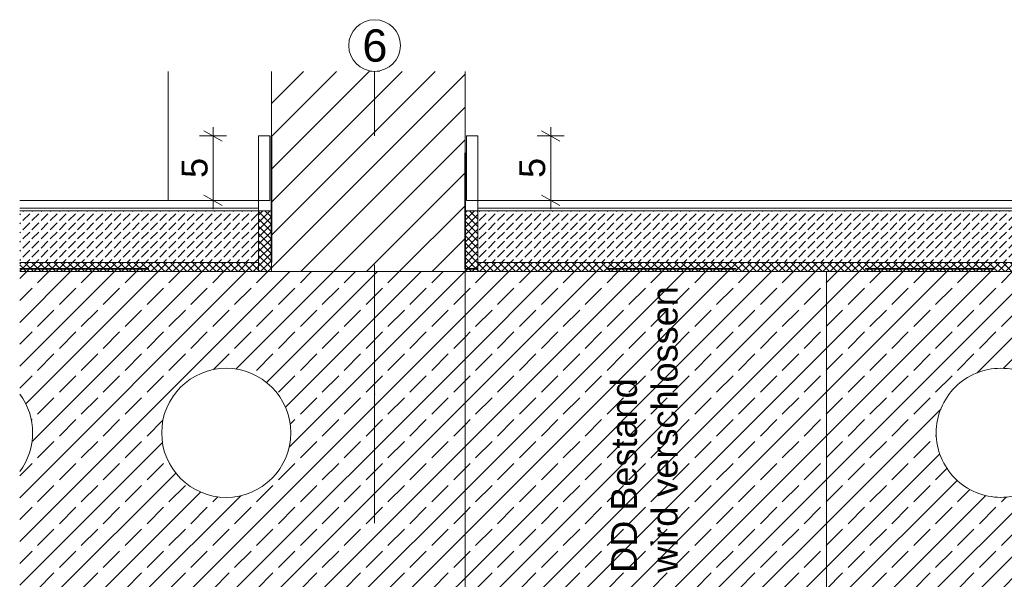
# Model space of a CAD drawing. Header units: metres. Extents: x 0 to 114, y 1 to 7.
# Tile 39 of 50: x 65.796 to 66.559, y 1.906 to 2.339. Entities that reach past the tile are written whole.
import ezdxf

# ---------------------------------------------------------------- set-up
doc = ezdxf.new("R2010")
doc.units = ezdxf.units.M
doc.header["$MEASUREMENT"] = 0
for name, pattern in [('Strichlinie doppelt', [0.109361, 0.052917, -0.021167, 0.014111, -0.021167]), ('Strichlinie eng', [0.023, 0.015, -0.008]), ('Wipeout_Contour', [1, 0, -1])]:
    doc.linetypes.add(name, pattern=pattern)
for name, color, linetype in [('152 - Bemaßung_ Beschriftung.Ausbau', 7, 'Continuous'), ('301 - Elemente.Linie', 7, 'Continuous'), ('451 - Universal.Achsen Raster', 7, 'Continuous'), ('603 - Struktur.Bodenplatte_ Decke Roh', 7, 'Continuous'), ('605 - Struktur.Wand Innen', 7, 'Continuous'), ('607 - Struktur.Stütze', 7, 'Continuous'), ('650 - Abdeckung.Fußboden Aufbau', 7, 'Continuous')]:
    doc.layers.add(name, color=color, linetype=linetype)
doc.styles.add('ERSTELLTER_STIL_1', font='txt')
doc.dimstyles.new('ERSTELLTER_STIL__2', dxfattribs={"dimtxt": 0.02, "dimasz": 0.01064, "dimexe": 0.18, "dimexo": 0.0625, "dimgap": 0, "dimtad": 1, "dimzin": 0, "dimdsep": 46, "dimtxsty": 'ERSTELLTER_STIL_1', "dimblk": 'ARROWHEAD_2', "dimblk1": 'ARROWHEAD_2', "dimblk2": 'ARROWHEAD_2', "dimcen": 0.09, "dimse1": 1, "dimse2": 1, "dimclrd": 7, "dimclre": 7, "dimclrt": 7, "dimazin": 0, "dimtfac": 1, "dimtdec": 4, "dimtmove": 0, "dimatfit": 3, "dimfxl": 1, "dimtolj": 1, "dimtzin": 0, "dimarcsym": 0})
pattern_1 = [(45, (47.540823, -7.8005714), (-0.0028284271, 0.0028284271), []), (135, (47.540823, -7.8005714), (0.0028284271, 0.0028284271), [])]
pattern_2 = [(45, (47.540823, -7.800571), (-0.016970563, 0.016970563), []), (45, (47.532338, -7.792086), (-0.016970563, 0.016970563), [0.018, -0.006])]
pattern_3 = [(45, (47.540823, -7.800571), (-0.007071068, 0.007071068), [0.0075, -0.0025]), (45, (47.540823, -7.7935), (-0.007071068, 0.007071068), [0.0075, -0.0025])]

# ---------------------------------------------------------------- blocks, each defined once
blk = doc.blocks.new('*D165', base_point=(47.54082, -7.80057))
at = {"layer": '152 - Bemaßung_ Beschriftung.Ausbau', "color": 7, "linetype": 'Continuous', "lineweight": 5}
for p, q in [((65.95264, 2.24539), (65.93864, 2.25347)), ((65.94564, 2.24943), (65.94564, 2.25627)), ((65.95614, 2.24943), (65.93514, 2.24943)), ((65.94564, 2.19943), (65.94564, 2.24943)), ((65.95614, 2.19943), (65.93514, 2.19943)), ((65.93864, 2.20347), (65.95264, 2.19539)), ((65.94564, 2.19258), (65.94564, 2.19943))]:
    blk.add_line(p, q, dxfattribs=at)
at = {"layer": '152 - Bemaßung_ Beschriftung.Ausbau', "color": 7, "lineweight": 5, "insert": (65.94164, 2.21684), "char_height": 0.02, "attachment_point": 7, "rotation": 90, "style": 'ERSTELLTER_STIL_1'}
blk.add_mtext('\\A1;{\\pql;\\fArial|b0|i0|c0|p38;5}', dxfattribs=at)
blk = doc.blocks.new('ARROWHEAD_2')
at = {"color": 0, "linetype": 'Continuous', "lineweight": 0}
for p, q in [((0, 0), (-1, 0)), ((-0.378, -0.655), (0.378, 0.655))]:
    blk.add_line(p, q, dxfattribs=at)
blk = doc.blocks.new('*D166', base_point=(47.54082, -7.80057))
at = {"layer": '152 - Bemaßung_ Beschriftung.Ausbau', "color": 7, "linetype": 'Continuous', "lineweight": 5}
for p, q in [((66.21421, 2.24539), (66.20021, 2.25347)), ((66.20721, 2.24943), (66.20721, 2.25627)), ((66.21771, 2.24943), (66.19671, 2.24943)), ((66.20721, 2.19943), (66.20721, 2.24943)), ((66.21771, 2.19943), (66.19671, 2.19943)), ((66.20021, 2.20347), (66.21421, 2.19539)), ((66.20721, 2.19258), (66.20721, 2.19943))]:
    blk.add_line(p, q, dxfattribs=at)
at = {"layer": '152 - Bemaßung_ Beschriftung.Ausbau', "color": 7, "lineweight": 5, "insert": (66.20321, 2.21684), "char_height": 0.02, "attachment_point": 7, "rotation": 90, "style": 'ERSTELLTER_STIL_1'}
blk.add_mtext('\\A1;{\\pql;\\fArial|b0|i0|c0|p38;5}', dxfattribs=at)

msp = doc.modelspace()

# ---------------------------------------------------------------- hatches: boundary and pattern name
at = {"layer": '603 - Struktur.Bodenplatte_ Decke Roh', "linetype": 'Continuous', "lineweight": 5}
h = msp.add_hatch(dxfattribs=at)
h.set_pattern_fill('Beton__Stahlbeton_000a', style=0, pattern_type=2)
h.set_pattern_definition(pattern_2)
h.paths.add_polyline_path([(66.75086, 2.14443), (66.42086, 2.14443), (66.42086, 1.89443), (66.75086, 1.89443)])
h.paths.add_polyline_path([(66.50586, 2.01943, 0.414214), (66.55586, 1.96943, 0.414214), (66.60586, 2.01943, 0.414214), (66.55586, 2.06943, 0.414214)], flags=0)
at = {"layer": '650 - Abdeckung.Fußboden Aufbau', "linetype": 'Continuous', "lineweight": 5}
h = msp.add_hatch(dxfattribs=at)
h.set_pattern_fill('Beton__unbewehrt_000a', color=1, style=0, pattern_type=2)
h.set_pattern_definition(pattern_3)
h.paths.add_polyline_path([(65.98081, 2.19143), (65.79586, 2.19143), (65.79586, 2.15143), (65.98081, 2.15143)])
h = msp.add_hatch(dxfattribs=at)
h.set_pattern_fill('Dämmung__hart_2_000a', color=1, style=0, pattern_type=2)
h.set_pattern_definition(pattern_1)
h.paths.add_polyline_path([(65.99081, 2.14443), (65.98081, 2.14443), (65.98081, 2.19143), (65.99081, 2.19143)])
h = msp.add_hatch(dxfattribs=at)
h.set_pattern_fill('Dämmung__hart_2_000a', color=1, style=0, pattern_type=2)
h.set_pattern_definition(pattern_1)
h.paths.add_polyline_path([(66.14086, 2.14443), (66.15086, 2.14443), (66.15086, 2.19143), (66.14086, 2.19143)])
h = msp.add_hatch(dxfattribs=at)
h.set_pattern_fill('Beton__unbewehrt_000a', color=1, style=0, pattern_type=2)
h.set_pattern_definition(pattern_3)
h.paths.add_polyline_path([(66.15086, 2.19143), (66.15086, 2.15143), (66.75086, 2.15143), (66.75086, 2.19143)])
h = msp.add_hatch(dxfattribs=at)
h.set_pattern_fill('Dämmung__hart_2_000a', color=1, style=0, pattern_type=2)
h.set_pattern_definition(pattern_1)
h.paths.add_polyline_path([(65.98081, 2.15143), (65.79586, 2.15143), (65.79586, 2.14443), (65.98081, 2.14443)])
h = msp.add_hatch(dxfattribs=at)
h.set_pattern_fill('Dämmung__hart_2_000a', color=1, style=0, pattern_type=2)
h.set_pattern_definition(pattern_1)
h.paths.add_polyline_path([(66.15086, 2.15143), (66.15086, 2.14443), (66.75086, 2.14443), (66.75086, 2.15143)])

# ---------------------------------------------------------------- linework, layer by layer
at = {"layer": '301 - Elemente.Linie', "color": 7, "linetype": 'Continuous', "lineweight": 13}
msp.add_circle((65.95586, 2.01943), 0.05, dxfattribs=at)
msp.add_arc((65.75586, 2.01943), 0.05, 323.1301, 36.87012, dxfattribs=at)
at = {"layer": '451 - Universal.Achsen Raster', "color": 160, "linetype": 'Strichlinie doppelt', "lineweight": 9, "true_color": 0x3232ff}
msp.add_line((66.07081, 2.04943), (66.07081, 1.59143), dxfattribs=at)
msp.add_point((66.07081, 2.04943), dxfattribs=at)
msp.add_point((66.07081, 2.04943), dxfattribs=at)
at = {"layer": '603 - Struktur.Bodenplatte_ Decke Roh', "color": 7, "linetype": 'Continuous', "lineweight": 13, "flags": 128}
msp.add_lwpolyline([(66.75086, 2.14443), (66.42086, 2.14443), (66.42086, 1.89443), (66.75086, 1.89443)], close=True, dxfattribs=at)
msp.add_lwpolyline([(66.50586, 2.01943, 0.414214), (66.55586, 1.96943, 0.414214), (66.60586, 2.01943, 0.414214), (66.55586, 2.06943, 0.414214)], format="xyb", close=True, dxfattribs=at)
at = {"layer": '605 - Struktur.Wand Innen', "color": 1, "linetype": 'Continuous', "lineweight": 13, "flags": 128}
for points in [[(65.98081, 2.19943), (65.98081, 2.15143)], [(66.15086, 2.19943), (66.15086, 2.15143)]]:
    msp.add_lwpolyline(points, dxfattribs=at)
at = {"layer": '607 - Struktur.Stütze', "color": 7, "linetype": 'Continuous', "lineweight": 13}
msp.add_line((65.91085, 2.19943), (65.91085, 2.29943), dxfattribs=at)
at = {"layer": '650 - Abdeckung.Fußboden Aufbau', "color": 1, "linetype": 'Continuous', "lineweight": 13}
for p, q in [((65.79586, 2.19943), (65.98081, 2.19943)), ((66.75086, 2.19943), (66.15086, 2.19943)), ((65.79586, 2.19343), (65.98081, 2.19343)), ((65.79586, 2.19143), (65.98081, 2.19143)), ((66.75086, 2.19343), (66.15086, 2.19343)), ((66.75086, 2.19143), (66.15086, 2.19143)), ((65.79586, 2.15143), (65.98081, 2.15143)), ((66.75086, 2.15143), (66.15086, 2.15143))]:
    msp.add_line(p, q, dxfattribs=at)
at = {"layer": '650 - Abdeckung.Fußboden Aufbau', "color": 1, "linetype": 'Continuous', "lineweight": 9, "flags": 128}
for points in [[(65.99081, 2.14443), (65.98081, 2.14443), (65.98081, 2.19143), (65.99081, 2.19143)], [(66.14086, 2.14443), (66.15086, 2.14443), (66.15086, 2.19143), (66.14086, 2.19143)]]:
    msp.add_lwpolyline(points, close=True, dxfattribs=at)

# ---------------------------------------------------------------- texts
at = {"layer": '152 - Bemaßung_ Beschriftung.Ausbau', "color": 1, "linetype": 'Continuous', "lineweight": 9, "insert": (66.30575, 1.91099), "char_height": 0.02, "attachment_point": 7, "rotation": 90, "line_spacing_factor": 0.942728, "style": 'ERSTELLTER_STIL_1'}
msp.add_mtext('\\A1;{\\pql;\\fArial|b0|i0|c0|p38;D\\fArial|b0|i0|c0|p38;D Bestand\\P\\pql;\\fArial|b0|i0|c0|p38;wird verschlossen}', dxfattribs=at)
at = {"layer": '451 - Universal.Achsen Raster', "color": 160, "lineweight": 9, "true_color": 0x3232ff, "insert": (66.06133, 2.33193), "char_height": 0.025, "attachment_point": 1, "style": 'ERSTELLTER_STIL_1'}
msp.add_mtext('\\A1;{\\pql;\\pt0;\\fArial|b0|i0|c0|p38;6}', dxfattribs=at)

# ---------------------------------------------------------------- next in the draw order: wipeouts: each hides what was drawn before it
at = {"color": 254, "linetype": 'Wipeout_Contour', "lineweight": 0, "ltscale": 264.420364}
msp.add_wipeout([(65.99084, 2.14443), (66.14084, 2.14443), (66.14084, 2.29943), (65.99084, 2.29943)], dxfattribs=at).dxf.layer = '605 - Struktur.Wand Innen'

# ---------------------------------------------------------------- next in the draw order: hatches: boundary and pattern name
at = {"layer": '603 - Struktur.Bodenplatte_ Decke Roh', "linetype": 'Continuous', "lineweight": 5}
h = msp.add_hatch(dxfattribs=at)
h.set_pattern_fill('Beton__Stahlbeton_000a', style=0, pattern_type=2)
h.set_pattern_definition(pattern_2)
h.paths.add_polyline_path([(65.79586, 1.89443), (66.14086, 1.89443), (66.14086, 2.14443), (65.79586, 2.14443), (65.79586, 2.04943, -0.162278), (65.80586, 2.01943, -0.162278), (65.79586, 1.98943)])
h.paths.add_polyline_path([(65.95586, 1.96943, 0.414214), (66.00586, 2.01943, 0.414214), (65.95586, 2.06943, 0.414214), (65.90586, 2.01943, 0.414214)], flags=0)
at = {"layer": '603 - Struktur.Bodenplatte_ Decke Roh', "linetype": 'Continuous', "lineweight": 9}
h = msp.add_hatch(dxfattribs=at)
h.set_pattern_fill('Beton__Stahlbeton_000a', color=1, style=0, pattern_type=2)
h.set_pattern_definition(pattern_2)
h.paths.add_polyline_path([(66.14086, 1.89443), (66.42086, 1.89443), (66.42086, 2.14443), (66.14086, 2.14443)])
at = {"layer": '605 - Struktur.Wand Innen', "linetype": 'Continuous', "lineweight": 5}
h = msp.add_hatch(dxfattribs=at)
h.set_pattern_fill('MW_Ziegel_000a', style=0, pattern_type=2)
h.set_pattern_definition([(45, (47.540823, -7.800571), (-0.012727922, 0.012727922), [])])
h.paths.add_polyline_path([(65.99084, 2.14443), (66.14084, 2.14443), (66.14084, 2.29943), (65.99084, 2.29943)])

# ---------------------------------------------------------------- next in the draw order: linework, layer by layer
at = {"layer": '301 - Elemente.Linie', "color": 92, "linetype": 'Strichlinie eng', "lineweight": 35, "true_color": 0x00be00, "flags": 128}
for points in [[(65.79586, 2.14643), (65.99081, 2.14643), (65.99081, 2.24943)], [(66.75086, 2.14643), (66.14086, 2.14643), (66.14086, 2.24943)]]:
    msp.add_lwpolyline(points, dxfattribs=at)
at = {"layer": '301 - Elemente.Linie', "color": 1, "linetype": 'Continuous', "lineweight": 13, "flags": 128}
for points in [[(65.98968, 2.19943), (65.98081, 2.19943), (65.98081, 2.24943), (65.98968, 2.24943)], [(66.142, 2.19943), (66.15086, 2.19943), (66.15086, 2.24943), (66.142, 2.24943)]]:
    msp.add_lwpolyline(points, close=True, dxfattribs=at)
at = {"layer": '451 - Universal.Achsen Raster', "color": 160, "linetype": 'Strichlinie doppelt', "lineweight": 9, "true_color": 0x3232ff}
msp.add_line((66.07081, 2.04943), (66.07081, 2.29943), dxfattribs=at)
at = {"layer": '451 - Universal.Achsen Raster', "color": 160, "linetype": 'Continuous', "lineweight": 9, "true_color": 0x3232ff}
msp.add_circle((66.07081, 2.31943), 0.02, dxfattribs=at)
at = {"layer": '603 - Struktur.Bodenplatte_ Decke Roh', "color": 7, "linetype": 'Continuous', "lineweight": 18}
for p, q in [((65.99084, 2.14443), (65.79586, 2.14443)), ((66.76086, 2.14443), (66.14084, 2.14443))]:
    msp.add_line(p, q, dxfattribs=at)
at = {"layer": '603 - Struktur.Bodenplatte_ Decke Roh', "color": 1, "linetype": 'Continuous', "lineweight": 13}
for p, q in [((65.99081, 2.14443), (65.79586, 2.14443)), ((66.14086, 2.14443), (66.75086, 2.14443))]:
    msp.add_line(p, q, dxfattribs=at)
at = {"layer": '603 - Struktur.Bodenplatte_ Decke Roh', "color": 1, "linetype": 'Continuous', "lineweight": 5, "flags": 128}
msp.add_lwpolyline([(66.14086, 1.89443), (66.42086, 1.89443), (66.42086, 2.14443), (66.14086, 2.14443)], close=True, dxfattribs=at)
at = {"layer": '605 - Struktur.Wand Innen', "color": 7, "linetype": 'Continuous', "lineweight": 18}
for p, q in [((65.99084, 2.29943), (65.99084, 2.19943)), ((66.14084, 2.29943), (66.14084, 2.19943)), ((66.14084, 2.14443), (65.99084, 2.14443))]:
    msp.add_line(p, q, dxfattribs=at)
at = {"layer": '605 - Struktur.Wand Innen', "color": 7, "linetype": 'Continuous', "lineweight": 13}
msp.add_line((66.14086, 1.89443), (66.14086, 2.14443), dxfattribs=at)
at = {"layer": '605 - Struktur.Wand Innen', "color": 7, "linetype": 'Continuous', "lineweight": 18, "flags": 128}
for points in [[(65.99084, 2.19943), (65.99084, 2.19443), (65.99084, 2.15443), (65.99084, 2.14443)], [(66.14084, 2.19943), (66.14084, 2.19443), (66.14084, 2.15443), (66.14084, 2.14443)]]:
    msp.add_lwpolyline(points, dxfattribs=at)

# ---------------------------------------------------------------- next in the draw order: dimensions: what is measured, and where the dimension line sits
at = {"layer": '152 - Bemaßung_ Beschriftung.Ausbau', "color": 7, "linetype": 'Continuous', "lineweight": 5}
for base, p1, p2, picture, middle in [((65.94564, 2.24943), (65.98968, 2.19943), (65.98968, 2.24943), '*D165', (65.93164, 2.22446)), ((66.20721, 2.24943), (66.15086, 2.19943), (66.14086, 2.24943), '*D166', (66.19321, 2.22446))]:
    dim = msp.add_linear_dim(base=base, p1=p1, p2=p2, angle=90, dimstyle='ERSTELLTER_STIL__2', dxfattribs=at)
    dim.commit()
    dim.dimension.update_dxf_attribs({"geometry": picture, "text_midpoint": middle, "dimtype": 160, "text_rotation": 90})

doc.saveas('drawing.dxf')
